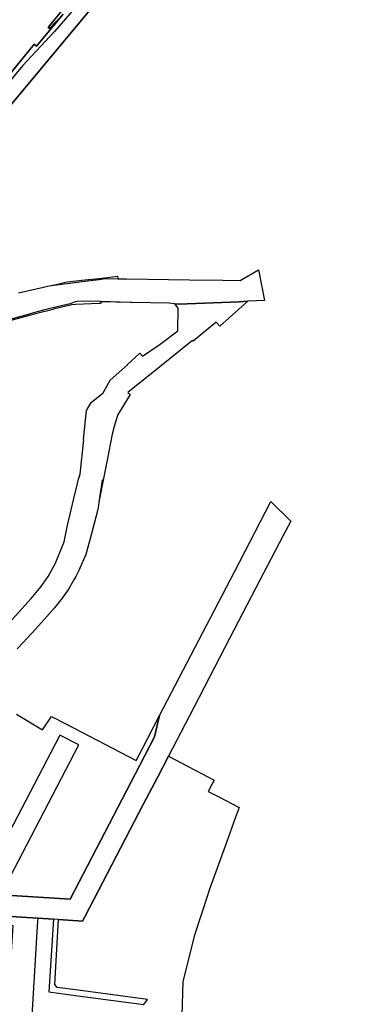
# Model space of a CAD drawing. Header units: metres. Extents: x 339653 to 341672, y 5744753 to 5747397.
# Tile 121 of 256: x 341131 to 341264, y 5745334 to 5745705. Entities that reach past the tile are written whole.
import ezdxf

# ---------------------------------------------------------------- set-up
doc = ezdxf.new("R2010")
doc.units = ezdxf.units.M
doc.header["$LTSCALE"] = 0.03
doc.layers.add('B-Straße', color=83, linetype='Continuous')
doc.layers.add('UMRINGE_FLURSTUECKSABGRENZUNGEN', color=7, linetype='Continuous')
doc.layers.add('Flurstücke_Grenzpunkte', color=7, linetype='Continuous', lineweight=25)
doc.layers.add('Verkehr', color=7, linetype='Continuous', lineweight=25)

msp = doc.modelspace()

# ---------------------------------------------------------------- linework, layer by layer
at = {"layer": 'B-Straße'}
msp.add_lwpolyline([(341264.144, 5745843.142), (341258.341, 5745833.963), (341250.511, 5745823.968), (341244.655, 5745817.685), (341236.641, 5745809.708), (341229.734, 5745801.043), (341222.395, 5745791.381), (341218.167, 5745784.574), (341213.456, 5745777.285), (341203.997, 5745765.767), (341195.166, 5745755.832), (341188.182, 5745747.495), (341173.483, 5745732.263), (341161.945, 5745720.307), (341153.505, 5745711.595), (341144.307, 5745701.045), (341132.236, 5745688.016), (341117.801, 5745670.735), (341106.634, 5745657.149), (341092.415, 5745639.848), (341076.739, 5745621.307), (341062.158, 5745603.517), (341060.314, 5745600.266), (341057.782, 5745594.945)], dxfattribs=at)
at = {"layer": 'Flurstücke_Grenzpunkte', "color": 83}
for points in [[(341162.082, 5745714.429), (341121.77, 5745666.043)], [(341127.997, 5745685.599), (341136.406, 5745695.786), (341136.723, 5745696.17), (341137.58, 5745695.453), (341147.616, 5745707.581), (341142.462, 5745702.117), (341141.981, 5745702.479), (341146.491, 5745708.043)], [(341130.701, 5745602.451), (341140.146, 5745604.616), (341142.277, 5745605.105), (341145.045, 5745605.467), (341148.02, 5745605.849), (341149.21, 5745606.001), (341154.766, 5745606.714), (341161.113, 5745607.527), (341163.48, 5745607.831), (341168.235, 5745607.763), (341170.378, 5745607.733), (341171.488, 5745607.717), (341195.164, 5745607.386), (341207.734, 5745607.219), (341214.319, 5745607.133), (341221.208, 5745611.133), (341223.464, 5745599.61), (341220.484, 5745599.464), (341217.202, 5745599.291), (341213.953, 5745599.134), (341191.04, 5745598.229), (341189.635, 5745598.347), (341187.546, 5745598.592), (341173.388, 5745598.895), (341172.859, 5745598.883), (341161.622, 5745599.274), (341161.182, 5745599.289), (341152.815, 5745599.264), (341152.132, 5745599.037), (341150.195, 5745598.393), (341143.724, 5745596.819), (341140.231, 5745595.97), (341136.354, 5745594.889), (341134.399, 5745594.344), (341121.309, 5745590.768)], [(341123.574, 5745474.184), (341135.504, 5745487.265), (341139.253, 5745491.784), (341141.92, 5745495.516), (341141.884, 5745495.551), (341144.62, 5745500.294), (341147.966, 5745508.634), (341149.158, 5745514.231), (341151.678, 5745525.012), (341152.999, 5745530.659), (341153.371, 5745532.251), (341153.989, 5745534.147), (341155.403, 5745547.182), (341155.214, 5745547.21), (341156.364, 5745558.176), (341158.101, 5745561.18), (341162.68, 5745564.804), (341165.306, 5745569.524), (341171.865, 5745575.4), (341171.789, 5745575.493), (341176.46, 5745579.785), (341177.539, 5745578.591), (341184.175, 5745583.085), (341190.868, 5745588.207), (341191.014, 5745596.68), (341189.635, 5745598.347), (341191.04, 5745598.229), (341213.953, 5745599.134), (341217.202, 5745599.291), (341206.605, 5745589.953), (341205.286, 5745591.468), (341196.589, 5745584.245), (341196.417, 5745584.492), (341184.065, 5745574.596), (341171.978, 5745564.917), (341172.887, 5745564.23), (341168.099, 5745556.348), (341168.083, 5745556.295), (341166.847, 5745552.166), (341166.099, 5745549.273), (341164.163, 5745539.373), (341162.684, 5745531.817), (341162.288, 5745531.923), (341161.089, 5745523.644), (341160.874, 5745522.312), (341160.613, 5745520.821), (341158.469, 5745512.659), (341156.026, 5745503.364), (341155.947, 5745503.387), (341155.649, 5745502.709), (341153.466, 5745497.804), (341152.329, 5745495.576), (341151.66, 5745494.265), (341149.436, 5745490.583), (341147.521, 5745487.81), (341147.212, 5745487.416), (341144.32, 5745483.728), (341140.436, 5745479.344), (341135.992, 5745474.493), (341133.791, 5745472.091), (341132.65, 5745470.877), (341130.242, 5745468.304)], [(341124.036, 5745375.596), (341150.201, 5745373.99), (341174.708, 5745421.026), (341182.046, 5745435.1), (341183.963, 5745443.157), (341212.131, 5745497.362), (341219.972, 5745512.442), (341225.914, 5745523.87), (341233.374, 5745516.479), (341230.389, 5745510.735), (341221.771, 5745494.15), (341210.36, 5745472.19), (341195.088, 5745442.801), (341187.26, 5745427.786), (341183.1, 5745419.806), (341177.936, 5745409.9), (341155.74, 5745367.299), (341154.899, 5745365.684), (341145.892, 5745366.254), (341143.917, 5745366.357), (341137.995, 5745366.722), (341086.76, 5745369.88)]]:
    msp.add_lwpolyline(points, dxfattribs=at)
msp.add_lwpolyline([(341056.695, 5745369.974), (341055.437, 5745371.277), (341054.65, 5745371.86), (341086.76, 5745369.88), (341137.995, 5745366.722), (341137.935, 5745365.734), (341135.744, 5745330.029), (341126.587, 5745330.837), (341128.742, 5745363.869), (341057.047, 5745368.558)], close=True, dxfattribs=at)
at = {"layer": 'UMRINGE_FLURSTUECKSABGRENZUNGEN', "color": 83}
for points in [[(341043.358, 5745585.978, 0), (341036.029, 5745578.414, 0), (341035.582, 5745577.953, 0), (341041.737, 5745579.519, 0), (341043.786, 5745579.605, 0), (341058.66, 5745580.228, 0), (341066.96, 5745582.515, 0), (341066.839, 5745582.821, 0), (341062.922, 5745592.698, 0), (341062.771, 5745593.076, 0), (341068.218, 5745599.737, 0), (341070.161, 5745602.112, 0), (341075.503, 5745608.592, 0), (341083.257, 5745617.997, 0), (341087.124, 5745622.699, 0), (341090.949, 5745627.413, 0), (341099.271, 5745637.44, 0), (341101.083, 5745639.548, 0), (341112.221, 5745652.893, 0), (341122.688, 5745665.28, 0), (341121.77, 5745666.043, 0), (341162.082, 5745714.429, 0)], [(341146.756, 5745708.369, 0), (341141.981, 5745702.479, 0), (341142.462, 5745702.117, 0), (341147.616, 5745707.581, 0), (341137.58, 5745695.453, 0), (341136.723, 5745696.17, 0), (341127.997, 5745685.599, 0)]]:
    msp.add_polyline3d(points, dxfattribs=at)
at = {"layer": 'Verkehr', "color": 83}
for points in [[(341162.082, 5745714.429), (341121.77, 5745666.043)], [(341127.997, 5745685.599), (341136.406, 5745695.786), (341136.723, 5745696.17), (341137.58, 5745695.453), (341147.616, 5745707.581), (341142.462, 5745702.117), (341141.981, 5745702.479), (341146.491, 5745708.043)], [(341130.701, 5745602.451), (341140.146, 5745604.616), (341142.277, 5745605.105), (341145.016, 5745605.621), (341147.989, 5745606.412), (341148.435, 5745606.531), (341149.177, 5745606.614), (341154.694, 5745607.226), (341161.03, 5745607.93), (341164.348, 5745608.298), (341168.099, 5745608.714), (341168.235, 5745607.763), (341170.378, 5745607.733), (341171.488, 5745607.717), (341195.164, 5745607.386), (341207.734, 5745607.219), (341214.319, 5745607.133), (341221.208, 5745611.133), (341223.464, 5745599.61), (341220.484, 5745599.464), (341217.202, 5745599.291), (341213.953, 5745599.134), (341191.04, 5745598.229), (341189.635, 5745598.347), (341187.546, 5745598.592), (341173.388, 5745598.895), (341172.859, 5745598.883), (341162.074, 5745599.101), (341161.589, 5745598.439), (341161.119, 5745598.422), (341152.236, 5745598.11), (341150.808, 5745597.996), (341143.786, 5745596.312), (341143.807, 5745596.213), (341137.134, 5745594.606), (341136.29, 5745594.367), (341134.453, 5745593.784), (341123.544, 5745590.904)], [(341123.574, 5745474.184), (341135.504, 5745487.265), (341139.253, 5745491.784), (341141.92, 5745495.516), (341141.884, 5745495.551), (341144.62, 5745500.294), (341147.966, 5745508.634), (341149.158, 5745514.231), (341151.678, 5745525.012), (341152.999, 5745530.659), (341153.371, 5745532.251), (341153.989, 5745534.147), (341155.403, 5745547.182), (341155.214, 5745547.21), (341156.364, 5745558.176), (341158.101, 5745561.18), (341162.68, 5745564.804), (341165.306, 5745569.524), (341171.865, 5745575.4), (341171.789, 5745575.493), (341176.46, 5745579.785), (341177.539, 5745578.591), (341184.175, 5745583.085), (341190.868, 5745588.207), (341191.014, 5745596.68), (341189.635, 5745598.347), (341191.04, 5745598.229), (341213.953, 5745599.134), (341217.202, 5745599.291), (341206.605, 5745589.953), (341205.286, 5745591.468), (341196.589, 5745584.245), (341196.417, 5745584.492), (341184.065, 5745574.596), (341171.978, 5745564.917), (341172.887, 5745564.23), (341168.099, 5745556.348), (341168.083, 5745556.295), (341166.847, 5745552.166), (341166.099, 5745549.273), (341164.163, 5745539.373), (341162.684, 5745531.817), (341161.089, 5745523.644), (341160.874, 5745522.312), (341160.613, 5745520.821), (341158.469, 5745512.659), (341156.026, 5745503.364), (341155.947, 5745503.387), (341155.649, 5745502.709), (341153.466, 5745497.804), (341152.329, 5745495.576), (341151.66, 5745494.265), (341149.436, 5745490.583), (341147.521, 5745487.81), (341147.212, 5745487.416), (341144.32, 5745483.728), (341140.436, 5745479.344), (341135.992, 5745474.493), (341133.791, 5745472.091), (341132.65, 5745470.877), (341130.242, 5745468.304)], [(341124.036, 5745375.596), (341150.201, 5745373.99), (341174.708, 5745421.026), (341182.046, 5745435.1), (341183.963, 5745443.157), (341212.131, 5745497.362), (341219.972, 5745512.442), (341225.914, 5745523.87), (341233.374, 5745516.479), (341230.389, 5745510.735), (341221.771, 5745494.15), (341210.36, 5745472.19), (341195.088, 5745442.801), (341187.26, 5745427.786), (341183.1, 5745419.806), (341177.936, 5745409.9), (341155.74, 5745367.299), (341154.899, 5745365.684), (341145.892, 5745366.254), (341143.917, 5745366.357), (341137.995, 5745366.722), (341086.76, 5745369.88)], [(341129.985, 5745443.649), (341139.822, 5745437.804), (341143.217, 5745442.826), (341148.551, 5745440.057), (341175.17, 5745426.242), (341177.351, 5745430.427), (341183.963, 5745443.157), (341182.046, 5745435.1), (341174.708, 5745421.026), (341150.201, 5745373.99), (341124.036, 5745375.596), (341153.444, 5745432.086), (341146.327, 5745435.795), (341146.063, 5745435.289), (341116.208, 5745378.078)], [(341086.76, 5745369.88), (341137.995, 5745366.722), (341143.917, 5745366.357), (341142.248, 5745339.006), (341153.163, 5745337.547), (341177.982, 5745334.227), (341179.437, 5745336.149), (341153.291, 5745339.612), (341145.36, 5745340.663), (341144.424, 5745341.773), (341145.892, 5745366.254), (341154.899, 5745365.684), (341155.74, 5745367.299), (341177.936, 5745409.9), (341183.1, 5745419.806), (341187.26, 5745427.786), (341204.476, 5745418.818), (341203.625, 5745417.195), (341202.23, 5745414.533), (341206.268, 5745412.457), (341213.93, 5745408.518), (341212.483, 5745404.504), (341208.666, 5745393.891), (341202.692, 5745377.276), (341202.286, 5745376.147), (341202.145, 5745375.752), (341197.005, 5745359.971), (341192.655, 5745342.823), (341192.406, 5745334.345), (341192.157, 5745326.044)]]:
    msp.add_lwpolyline(points, dxfattribs=at)

doc.saveas('drawing.dxf')
